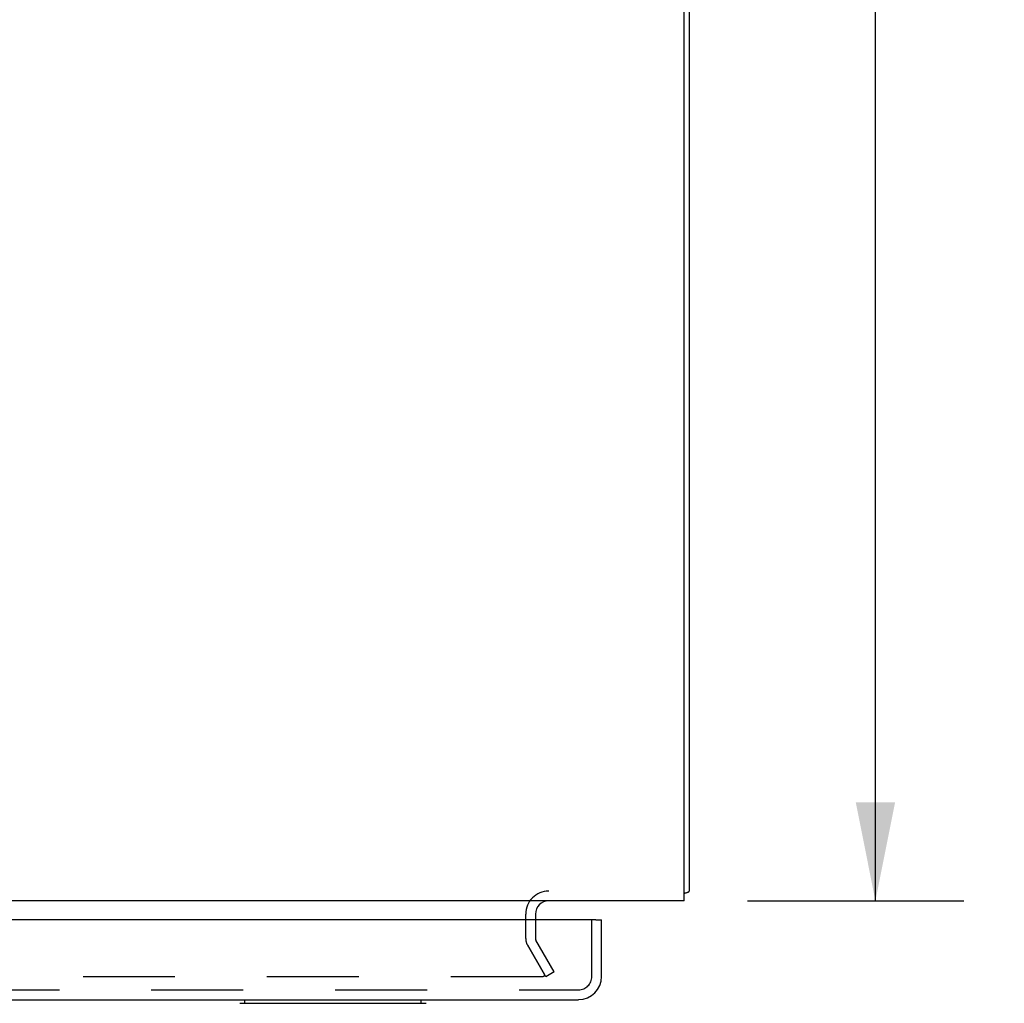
# Model space of a CAD drawing. Header units: inches. Extents: x 0 to 179, y 0 to 116.
# Tile 17 of 21: x 77 to 88, y 86 to 96. Entities that reach past the tile are written whole.
import ezdxf

# ---------------------------------------------------------------- set-up
doc = ezdxf.new("R2010")
doc.units = ezdxf.units.IN
doc.header["$LTSCALE"] = 9.842105
doc.header["$MEASUREMENT"] = 0
doc.linetypes.add('HIDDEN', pattern=[0.2, 0.1, -0.1])
doc.layers.get('0').update_dxf_attribs({"linetype": 'CONTINUOUS'})
for name, color, linetype in [('DEFAULT_2', 8, 'HIDDEN'), ('DIMENSIONS', 7, 'CONTINUOUS'), ('DOOR_ASSEMBLY', 7, 'CONTINUOUS')]:
    doc.layers.add(name, color=color, linetype=linetype)
doc.styles.get("Standard").update_dxf_attribs({"font": 'arial.ttf'})
doc.dimstyles.new('DIMSTYLE_1', dxfattribs={"dimtxt": 0.789474, "dimasz": 1.052632, "dimexe": 0.09, "dimexo": 0.07, "dimgap": 0.0375, "dimtad": 0, "dimtih": 1, "dimtoh": 1, "dimzin": 4, "dimdsep": 46, "dimtxsty": 'Standard', "dimblk": '_FILLED', "dimblk1": '_FILLED', "dimblk2": '_FILLED', "dimcen": 0.09, "dimadec": 3, "dimazin": 1, "dimtfac": 1, "dimtdec": 3, "dimtofl": 0, "dimtmove": 0, "dimatfit": 3, "dimldrblk": '_FILLED', "dimfxl": 0, "dimtolj": 1, "dimtzin": 4, "dimarcsym": 0})

# ---------------------------------------------------------------- blocks, each defined once
blk = doc.blocks.new('_FILLED')
at = {"color": 0, "linetype": 'ByBlock'}
blk.add_solid([(0, 0), (-1, 0.2), (-1, -0.2)], dxfattribs=at)
blk = doc.blocks.new('*D6')
at = {"layer": 'DIMENSIONS', "color": 2, "linetype": 'Continuous'}
for p, q in [((84.948, 110.599), (87.379, 110.599)), ((86.431, 110.599), (86.431, 99.389)), ((86.431, 86.599), (86.431, 97.81)), ((85.062, 86.599), (87.379, 86.599))]:
    blk.add_line(p, q, dxfattribs=at)
at = {"layer": 'DIMENSIONS', "color": 2, "linetype": 'Continuous', "xscale": 1.0526315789, "yscale": 1.0526315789, "zscale": 1.0526315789}
for p, rotation in [((86.431, 110.599), 90), ((86.431, 86.599), 270)]:
    blk.add_blockref('_FILLED', p, dxfattribs=dict(at, rotation=rotation))
at = {"layer": 'DIMENSIONS', "color": 2, "linetype": 'Continuous', "insert": (86.431, 98.994), "char_height": 0.7895, "width": 2.75876, "attachment_point": 2, "line_spacing_factor": 0.9}
blk.add_mtext('24.00', dxfattribs=at)

msp = doc.modelspace()

# ---------------------------------------------------------------- linework, layer by layer
at = {"color": 3, "linetype": 'Continuous'}
for p, q in [((84.385, 86.599), (84.385, 110.487)), ((84.437, 110.373), (84.437, 86.703)), ((84.385, 86.599), (54.489, 86.599)), ((82.791, 86.457), (82.791, 86.395))]:
    msp.add_line(p, q, dxfattribs=at)
for points in [[(84.385, 86.678), (84.387, 86.68), (84.391, 86.681), (84.394, 86.683), (84.398, 86.684), (84.402, 86.685), (84.406, 86.686)], [(84.406, 86.686), (84.413, 86.688), (84.416, 86.689), (84.42, 86.69), (84.422, 86.691), (84.425, 86.692), (84.428, 86.693), (84.43, 86.694), (84.432, 86.695), (84.433, 86.697), (84.435, 86.698), (84.436, 86.699), (84.436, 86.7), (84.437, 86.702), (84.437, 86.703)]]:
    msp.add_lwpolyline(points, dxfattribs=at)
msp.add_arc((82.933, 86.457), 0.142, 90, 180, dxfattribs=at)
at = {"layer": 'DEFAULT_2', "color": 8, "linetype": 'HIDDEN'}
for p, q in [((82.687, 86.194), (82.687, 86.457)), ((82.791, 86.395), (82.791, 86.194)), ((82.705, 86.127), (82.887, 85.812)), ((82.901, 85.787), (82.705, 86.127)), ((82.991, 85.839), (82.795, 86.179)), ((82.991, 85.839), (82.901, 85.787)), ((82.869, 85.787), (56.004, 85.787))]:
    msp.add_line(p, q, dxfattribs=at)
for points in [[(82.889, 85.804), (82.889, 85.803), (82.889, 85.802), (82.889, 85.8), (82.888, 85.798), (82.887, 85.797), (82.886, 85.795), (82.885, 85.794), (82.884, 85.792), (82.882, 85.791), (82.881, 85.79), (82.879, 85.789), (82.877, 85.788), (82.875, 85.788), (82.873, 85.787), (82.871, 85.787), (82.869, 85.787)], [(82.887, 85.812), (82.888, 85.81), (82.889, 85.809), (82.889, 85.807), (82.889, 85.805), (82.889, 85.804)]]:
    msp.add_lwpolyline(points, dxfattribs=at)
for centre, radius, start, end in [((82.933, 86.457), 0.246, 90, 180), ((82.821, 86.194), 0.134, 180, 210), ((82.821, 86.194), 0.03, 180, 210)]:
    msp.add_arc(centre, radius, start, end, dxfattribs=at)
at = {"layer": 'DOOR_ASSEMBLY', "color": 3, "linetype": 'Continuous'}
for p, q in [((83.437, 86.395), (54.874, 86.395)), ((83.499, 85.788), (83.499, 86.395)), ((55.058, 85.541), (83.253, 85.541))]:
    msp.add_line(p, q, dxfattribs=at)
at = {"layer": 'DOOR_ASSEMBLY', "color": 8, "linetype": 'HIDDEN'}
for p, q in [((83.395, 85.788), (83.395, 86.395)), ((55.058, 85.645), (83.253, 85.645))]:
    msp.add_line(p, q, dxfattribs=at)
at = {"layer": 'DOOR_ASSEMBLY', "color": 7, "linetype": 'Continuous'}
for p, q in [((83.437, 86.395), (83.499, 86.395)), ((79.628, 85.502), (81.62, 85.502)), ((79.679, 85.502), (79.679, 85.541)), ((81.569, 85.502), (81.569, 85.541))]:
    msp.add_line(p, q, dxfattribs=at)
at = {"layer": 'DOOR_ASSEMBLY', "color": 3, "linetype": 'Continuous'}
msp.add_arc((83.253, 85.788), 0.246, 270, 360, dxfattribs=at)
at = {"layer": 'DOOR_ASSEMBLY', "color": 8, "linetype": 'HIDDEN'}
msp.add_arc((83.253, 85.788), 0.142, 270, 360, dxfattribs=at)

# ---------------------------------------------------------------- dimensions: what is measured, and where the dimension line sits
at = {"layer": 'DIMENSIONS', "color": 2, "linetype": 'Continuous'}
dim = msp.add_linear_dim(base=(86.431, 110.599), p1=(84.992, 86.599), p2=(84.878, 110.599), angle=90, dimstyle='DIMSTYLE_1', dxfattribs=at)
dim.commit()
dim.dimension.update_dxf_attribs({"geometry": '*D6', "text_midpoint": (86.421, 98.595), "dimtype": 160})

doc.saveas('drawing.dxf')
